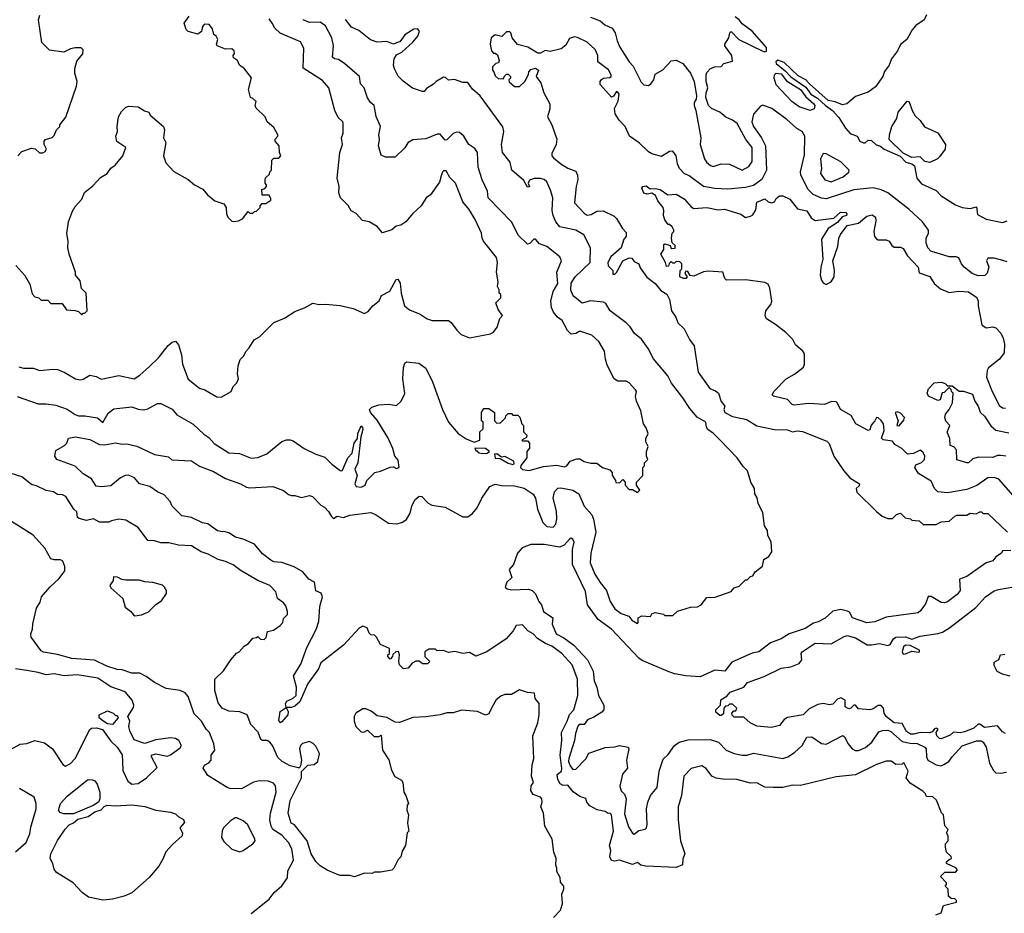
# Model space of a CAD drawing. Extents: x 1793424 to 1900092, y 321114 to 470632.
# Tile 39 of 256: x 1822201 to 1828297, y 384626 to 390157. Entities that reach past the tile are written whole.
import ezdxf

# ---------------------------------------------------------------- set-up
doc = ezdxf.new("R2010")
doc.units = 0

msp = doc.modelspace()

# ---------------------------------------------------------------- linework, layer by layer
at = {"layer": '0CON05XD'}
for points in [[(1822190, 389315), (1822215, 389340), (1822275, 389362.5), (1822297, 389357), (1822323.6, 389333.6), (1822345, 389333.3), (1822359.3, 389340.7), (1822367.5, 389355), (1822353.3, 389385), (1822352.5, 389405), (1822360, 389415), (1822401.7, 389428.3), (1822415, 389440), (1822430, 389475), (1822450, 389495), (1822450, 389505), (1822487, 389553), (1822552.5, 389745), (1822556.7, 389775), (1822542.5, 389825), (1822542.5, 389855), (1822555, 389900), (1822592.5, 389945), (1822595, 389970), (1822581.7, 389981.7), (1822545, 389982.5), (1822515, 389976.7), (1822475, 389956.7), (1822385, 389967.5), (1822337.5, 390015), (1822316.7, 390155), (1822326.7, 390185)], [(1827816.2, 390186.2), (1827801.2, 390155), (1827748.8, 390121.2), (1827725.9, 390094.1), (1827694, 390035), (1827655, 390003.8), (1827636, 389965), (1827598.8, 389915), (1827584.3, 389875.7), (1827554.5, 389835.5), (1827544, 389805), (1827499.7, 389740.3), (1827455, 389708.8), (1827375, 389681.2), (1827322.5, 389635), (1827295, 389630), (1827248.9, 389648.9), (1827207.2, 389657.2), (1827089.9, 389759.9), (1827068.9, 389785), (1827020.2, 389810.2), (1826935, 389891.9), (1826895, 389907.1), (1826883.2, 389895), (1826883.9, 389885), (1826940.6, 389840.6), (1826975, 389803), (1827068.8, 389738.8), (1827098.9, 389695), (1827140.5, 389670.5), (1827189.6, 389625), (1827234.1, 389594.1), (1827271.8, 389551.8), (1827313.1, 389485), (1827342.3, 389452.3), (1827385, 389436), (1827403.3, 389405), (1827425, 389393.8), (1827436.2, 389393.8), (1827455, 389412), (1827475, 389410), (1827502.8, 389382.8), (1827526.2, 389375), (1827552.5, 389355), (1827652.9, 389312.9), (1827687.5, 389275), (1827724.4, 389265.6), (1827741.5, 389251.5), (1827755.8, 389175), (1827785, 389140.9), (1827875, 389098.6), (1827906.5, 389066.5), (1827995, 389010.7), (1828035.4, 388994.6), (1828085, 388987.8), (1828125, 388997.5), (1828131.2, 388951.2), (1828185, 388921.8), (1828285, 388902.2), (1828315, 388911.2)], [(1822177.5, 388635), (1822233.6, 388573.6), (1822265, 388520), (1822279.3, 388459.3), (1822295, 388442.5), (1822320, 388435), (1822335, 388420), (1822375, 388420), (1822395, 388400), (1822465, 388400), (1822491.7, 388361.7), (1822545, 388357.5), (1822565, 388350), (1822585, 388330), (1822595, 388340), (1822605, 388340), (1822620, 388355), (1822612.5, 388465), (1822583, 388493), (1822575, 388540), (1822547.5, 388575), (1822547.5, 388595), (1822506.7, 388705), (1822500, 388745), (1822501.2, 388785), (1822493.6, 388833.6), (1822503.9, 388906.1), (1822528.3, 388971.7), (1822545, 389000), (1822586.7, 389045), (1822603, 389087), (1822655, 389127.5), (1822700.7, 389179.3), (1822742, 389205), (1822765, 389238.8), (1822792.7, 389257.3), (1822840, 389315), (1822857.5, 389365), (1822803.6, 389403.6), (1822796.7, 389435), (1822806.7, 389465), (1822803.8, 389495), (1822812.5, 389555), (1822830.7, 389589.3), (1822857, 389613), (1822875, 389622.5), (1822935, 389617.5), (1822973, 389593), (1823000, 389585), (1823010, 389565), (1823092.5, 389495), (1823097.5, 389475), (1823092.5, 389425), (1823107, 389397), (1823092.5, 389315), (1823105, 389270), (1823156.4, 389216.4), (1823245, 389167.5), (1823283.9, 389133.9), (1823335, 389107.5), (1823363.6, 389073.6), (1823410, 389035), (1823465, 389017.5), (1823480, 388995), (1823482.5, 388955), (1823490, 388935), (1823515, 388910), (1823525, 388907.5), (1823555, 388912.5), (1823580, 388925), (1823615, 388970), (1823625, 388960), (1823645, 388960), (1823655, 388970), (1823668.3, 388971.7), (1823690, 388995), (1823690, 389005), (1823701.7, 389018.3), (1823725, 389020), (1823755, 389040), (1823757, 389047), (1823745, 389070), (1823701.7, 389071.7), (1823700, 389105), (1823718.3, 389111.7), (1823730, 389125), (1823730, 389135), (1823720, 389145), (1823720, 389165), (1823723, 389177), (1823748.3, 389201.7), (1823750, 389215), (1823760, 389225), (1823763, 389287), (1823775, 389300), (1823805, 389300), (1823817.5, 389315), (1823810, 389335), (1823807, 389377), (1823782.5, 389405), (1823783, 389417), (1823800, 389435), (1823800, 389445), (1823775, 389490), (1823733.6, 389523.6), (1823720, 389555), (1823665, 389610), (1823660, 389625), (1823665, 389650), (1823645, 389670), (1823630, 389675), (1823617.5, 389725), (1823636.4, 389796.4), (1823593, 389853), (1823562.5, 389875), (1823550, 389905), (1823525, 389920), (1823522.5, 389935), (1823531.7, 389948.3), (1823530, 389965), (1823515, 389976.7), (1823475, 389973.3), (1823424.1, 389994.1), (1823420, 390005), (1823427.5, 390035), (1823416.7, 390055), (1823402.5, 390065), (1823395, 390100), (1823375, 390127.5), (1823345, 390130), (1823332.5, 390115), (1823327, 390083), (1823305, 390067.5), (1823245, 390083.3), (1823232.5, 390095)], [(1822195, 388008), (1822225, 388000), (1822285, 388000), (1822325, 387986.2), (1822405.9, 387994.1), (1822435, 387990.8), (1822475.7, 387975.7), (1822546.7, 387935), (1822575, 387928.1), (1822595, 387932.9), (1822635, 387956), (1822675, 387948.6), (1822705, 387932.9), (1822814.2, 387954.2), (1822910, 387935), (1822944.1, 387955.9), (1823005, 388011.2), (1823061.2, 388065), (1823120.3, 388139.7), (1823145, 388161.2), (1823165, 388166.2), (1823183.8, 388145), (1823202.7, 388082.7), (1823210, 388025), (1823245, 387932.5), (1823315, 387876.7), (1823347.5, 387865), (1823422.3, 387822.3), (1823449.3, 387820.7), (1823510, 387855), (1823523, 387887), (1823545, 387910), (1823556.7, 387935), (1823550, 387965), (1823553.3, 388015), (1823566.4, 388053.6), (1823587.5, 388075), (1823602.5, 388105), (1823622.5, 388125), (1823652.5, 388175), (1823686.4, 388193.6), (1823775, 388282.5), (1823840.7, 388309.3), (1823905, 388350), (1823965, 388373.3), (1824017, 388403), (1824055, 388393.8), (1824095, 388396.2), (1824185, 388388.8), (1824265, 388370), (1824335, 388337.5), (1824359.5, 388350.5), (1824387.5, 388385), (1824427.5, 388417.5), (1824440.7, 388449.3), (1824493, 388477), (1824531.7, 388548.3), (1824541.7, 388551.7), (1824556.1, 388526.1), (1824563.8, 388465), (1824583.3, 388385), (1824615, 388361.4), (1824680, 388335), (1824724.4, 388304.4), (1824755, 388294.4), (1824855.6, 388295.6), (1824873.2, 388283.2), (1824906.7, 388235), (1824935, 388207.5), (1824985, 388187.5), (1825115, 388212.5), (1825135, 388222.5), (1825157, 388253), (1825173, 388307), (1825190, 388325), (1825163, 388363), (1825150, 388405), (1825180, 388435), (1825180, 388455), (1825170, 388465), (1825170, 388485), (1825160, 388505), (1825162.5, 388535), (1825152.5, 388595), (1825160, 388655), (1825152.5, 388685), (1825072.5, 388785), (1825063.6, 388803.6), (1825060, 388835), (1825020.7, 388920.7), (1824983, 388983), (1824945, 389030), (1824900, 389145), (1824865, 389180), (1824841.7, 389221.7), (1824825, 389221.2), (1824818.8, 389215), (1824810.6, 389189.4), (1824799.8, 389150.2), (1824745, 389073.3), (1824717.5, 389055), (1824685.9, 389004.1), (1824634.1, 388955.9), (1824592.5, 388905), (1824560, 388885), (1824531.7, 388878.3), (1824505, 388856.2), (1824448.3, 388838.3), (1824415, 388877.5), (1824365, 388906.7), (1824323.9, 388913.9), (1824285, 388957.5), (1824254.1, 388974.1), (1824235, 389007.5), (1824187.5, 389055), (1824176.7, 389085), (1824180, 389125), (1824167.5, 389175), (1824183.3, 389335), (1824200, 389385), (1824193.3, 389425), (1824203.3, 389455), (1824203.8, 389515), (1824201.2, 389525), (1824172, 389552), (1824151.4, 389595), (1824116, 389735), (1824075, 389780), (1823956, 389856), (1823960.7, 389980.7), (1823939.7, 390019.7), (1823813.8, 390073.8), (1823781.4, 390105), (1823764.3, 390135), (1823745, 390162)], [(1823232.5, 390095), (1823220, 390135), (1823250.7, 390179.3)], [(1824304.2, 389804.2), (1824215, 389884), (1824175, 389910), (1824150, 389915), (1824137.5, 389925), (1824144.1, 389994.1), (1824134, 390045), (1824095, 390118), (1824060.7, 390140.7), (1823995, 390138.9), (1823956.7, 390156.7)], [(1826306.6, 387816.6), (1826236.8, 387906.8), (1826213, 387953), (1826125, 388057.5), (1826091.2, 388121.2), (1826050.3, 388180.3), (1826006.7, 388215), (1825980, 388255), (1825955, 388280), (1825856.2, 388355), (1825830.8, 388400.8), (1825815, 388407.5), (1825735, 388416.5), (1825682.5, 388402.5), (1825626.8, 388446.8), (1825613, 388483), (1825616.1, 388526.1), (1825640, 388565), (1825732, 388655), (1825734.3, 388745), (1825693.3, 388825), (1825643.9, 388853.9), (1825545, 388874.4), (1825520, 388905), (1825502.9, 388945), (1825498, 388975), (1825502.5, 389055), (1825488, 389102), (1825465, 389152.5), (1825448.3, 389168.3), (1825425, 389173.8), (1825386.4, 389173.6), (1825357, 389163), (1825350, 389145), (1825357, 389123), (1825345, 389120), (1825321.7, 389161.7), (1825247.5, 389225), (1825237.5, 389275), (1825190, 389335), (1825184.2, 389385), (1825198.8, 389465), (1825192.7, 389492.7), (1825052.5, 389685), (1825005, 389726.7), (1824975, 389767.5), (1824945, 389767.5), (1824893, 389787), (1824855, 389782.5), (1824838.3, 389798.3), (1824825, 389800), (1824780, 389775), (1824763, 389757), (1824719.2, 389730.8), (1824705, 389713.3), (1824695, 389713.3), (1824632.3, 389732.3), (1824575, 389776), (1824545, 389806.7), (1824522.2, 389852.2), (1824515.5, 389875.5), (1824520.5, 389915), (1824535, 389938.8), (1824566.7, 389955), (1824635, 390017.5), (1824666.7, 390055), (1824676.7, 390085), (1824665, 390100), (1824641.7, 390098.3), (1824585, 390063.3), (1824555, 390020), (1824545, 390016.7), (1824515, 390006.2), (1824475, 390021.8), (1824415, 390017.6), (1824372.4, 390032.4), (1824300.8, 390090.8), (1824255, 390110.5), (1824217.4, 390157.4)], [(1825735, 390172), (1825795, 390148.8), (1825824.3, 390124.3), (1825868.8, 390105), (1825888.6, 390075), (1825900, 390025), (1825917.6, 389987.6), (1825973.8, 389895), (1825998.8, 389868.8), (1826049.3, 389769.3), (1826065, 389753.3), (1826095, 389750), (1826109.3, 389760.7), (1826127.5, 389785), (1826135, 389820), (1826183, 389847), (1826235, 389902.5), (1826265, 389906.7), (1826306.1, 389886.1), (1826353.3, 389825), (1826376.7, 389775), (1826391.2, 389685), (1826388.8, 389665), (1826376.4, 389643.6), (1826376.2, 389625), (1826386.7, 389595), (1826418.8, 389425), (1826413.8, 389385), (1826441.2, 389295), (1826453.3, 389275), (1826477.5, 389255), (1826495, 389248.8), (1826545, 389263.8), (1826595, 389262.5), (1826675, 389226), (1826715, 389248.8), (1826735, 389280), (1826735.8, 389365), (1826696.5, 389415), (1826642.2, 389515), (1826615, 389534.7), (1826573.2, 389553.2), (1826535, 389584), (1826485, 389606.2), (1826466.2, 389625), (1826449.2, 389675), (1826450.8, 389705), (1826462, 389735), (1826451.4, 389775), (1826450.6, 389815), (1826455, 389830), (1826477.5, 389855), (1826505, 389864.2), (1826545, 389867.5), (1826560, 389885), (1826615, 389900), (1826610, 389935), (1826566, 389995), (1826566.2, 390005), (1826590.8, 390045), (1826596.7, 390075), (1826605, 390083.3), (1826653.6, 390033.6), (1826802.1, 389962.1), (1826815, 389956.9), (1826825, 389962.5), (1826825.2, 389985), (1826736.5, 390085), (1826675, 390131.5), (1826656, 390156), (1826630.4, 390175)], [(1826115.7, 389325.7), (1826095, 389338), (1826035.6, 389395.6), (1825976.7, 389435), (1825948.8, 389495), (1825912, 389535), (1825887.5, 389575), (1825883.6, 389606.4), (1825907.3, 389652.7), (1825912.5, 389695), (1825905, 389708.8), (1825895, 389713.3), (1825876.8, 389683.2), (1825865, 389678), (1825795.4, 389755), (1825795.4, 389774.6), (1825803.3, 389786.7), (1825815, 389794.4), (1825855, 389798.8), (1825863.3, 389805), (1825863.6, 389816.4), (1825846.3, 389846.3), (1825781.2, 389895), (1825781.1, 389935), (1825763.1, 389973.1), (1825715, 390018), (1825655, 390046.7), (1825635, 390050), (1825605, 390040), (1825581.7, 389998.3), (1825552.7, 389977.3), (1825485, 389960.8), (1825454.1, 389965.9), (1825425, 389950), (1825409.3, 389949.3), (1825346.3, 389986.3), (1825283.9, 390003.9), (1825250, 390045), (1825242.5, 390075), (1825235, 390082.5), (1825215, 390082.5), (1825187, 390053), (1825145, 390062.5), (1825120, 390045), (1825113.8, 390005), (1825122.5, 389965), (1825135, 389950), (1825145, 389950), (1825158.3, 389938.3), (1825170, 389905), (1825165, 389890), (1825150, 389885), (1825127.5, 389865), (1825127.5, 389845), (1825137.5, 389835), (1825145, 389810), (1825163, 389793), (1825195, 389790), (1825205, 389810), (1825215, 389820), (1825225, 389820), (1825240, 389805), (1825240, 389795), (1825230, 389785), (1825231.7, 389771.7), (1825265, 389742.5), (1825295, 389742.5), (1825327.5, 389775), (1825351.7, 389818.3), (1825352.5, 389835), (1825365, 389847.5), (1825395, 389856.7), (1825412.5, 389845), (1825398, 389805), (1825426.7, 389765), (1825445.6, 389705), (1825483.3, 389635), (1825483.3, 389605), (1825468.8, 389555), (1825495, 389506.7), (1825527.2, 389417.2), (1825522, 389385), (1825495, 389328), (1825496.5, 389315), (1825505, 389301.4), (1825551.1, 389265), (1825595, 389237.7), (1825645, 389218.8), (1825654.4, 389194.4), (1825656.6, 389166.6), (1825645.6, 389125), (1825635, 389023.3), (1825695, 388959.4), (1825715, 388947.1), (1825738.7, 388951.3), (1825775, 388972.5), (1825813.9, 388973.9), (1825880.7, 388940.7), (1825896.1, 388926.1), (1825933.3, 388865), (1825955, 388840), (1825956.2, 388815), (1825942.3, 388797.7), (1825924, 388745), (1825860.6, 388689.4), (1825841.9, 388655), (1825844.2, 388634.2), (1825873.3, 388605), (1825872.5, 388582.5), (1825885, 388582.5), (1825895, 388592.5), (1825936.1, 388663.9), (1825975, 388683.3), (1825991.7, 388681.7), (1826005, 388660), (1826033.3, 388645), (1826041.8, 388621.8), (1826083.9, 388563.9), (1826135, 388523.1), (1826169.7, 388479.7), (1826207.7, 388457.7), (1826223.3, 388425), (1826236.7, 388355), (1826262.5, 388315), (1826275, 388280), (1826315, 388242.5), (1826347.7, 388177.7), (1826377.3, 388137.3), (1826400.9, 387975), (1826473.2, 387873.2), (1826509.5, 387859.5), (1826526.5, 387845), (1826543.5, 387793.5), (1826566.2, 387765), (1826560, 387745), (1826567.5, 387725), (1826615, 387700), (1826685, 387686.2), (1826705, 387681.2), (1826765, 387643.1), (1826875, 387620.8), (1826955, 387618.1), (1826985, 387605.6), (1827015, 387613.1), (1827047.9, 387607.9), (1827198.3, 387548.3), (1827213.6, 387533.6), (1827242.5, 387455), (1827302.5, 387365), (1827340.7, 387320.7), (1827400, 387285), (1827398.3, 387271.7), (1827380, 387255), (1827383.6, 387233.6), (1827505, 387112.5), (1827540, 387085), (1827575, 387070), (1827605, 387070), (1827630, 387095), (1827655, 387102.5), (1827683, 387073), (1827717, 387067), (1827725, 387060), (1827770, 387055), (1827795, 387032.5), (1827875, 387032.5), (1827905, 387050), (1827955, 387052.5), (1827990, 387085), (1828005, 387090), (1828065, 387090), (1828085, 387102.5), (1828121.7, 387098.3), (1828145, 387110), (1828155, 387110), (1828165, 387100), (1828195, 387100), (1828317.5, 386985)], [(1827095, 389594), (1827026.8, 389616.8), (1826980.8, 389650.8), (1826883.6, 389753.7), (1826872, 389795), (1826874, 389816), (1826883.8, 389826.2), (1826915, 389821.2), (1826949.1, 389779.1), (1827034.5, 389725), (1827069.1, 389679.1), (1827118.1, 389635), (1827124, 389625), (1827118.8, 389605), (1827095, 389594)], [(1822185.5, 387825.5), (1822315, 387779.2), (1822365, 387780), (1822425, 387770.8), (1822495.6, 387745.6), (1822543.9, 387713.9), (1822565, 387705.7), (1822605, 387706), (1822683, 387693), (1822715, 387663.3), (1822748.3, 387721.7), (1822785, 387749.2), (1822895, 387760.8), (1822935, 387746), (1822967.7, 387742.3), (1822995, 387748.8), (1823055, 387782), (1823075, 387781.2), (1823145, 387746), (1823175, 387712), (1823275, 387653.8), (1823340.9, 387590.9), (1823371.2, 387571.2), (1823405, 387534), (1823495, 387475.8), (1823561.2, 387471.2), (1823635, 387444), (1823675, 387448), (1823730.5, 387469.5), (1823825, 387546), (1823853.2, 387556.8), (1823875, 387557.1), (1823895, 387550.8), (1823963.2, 387503.2), (1824035, 387468), (1824089.7, 387449.7), (1824134, 387405), (1824185, 387366.2), (1824195, 387364), (1824200.3, 387369.7), (1824232.8, 387445), (1824259.5, 387475), (1824272.2, 387535), (1824292.1, 387565), (1824294.1, 387595.9), (1824315, 387642.5), (1824323.6, 387633.6), (1824325, 387620), (1824312.9, 387575), (1824294.7, 387415), (1824276.2, 387375), (1824290, 387335), (1824276.9, 387285), (1824285, 387268), (1824315.8, 387264.2), (1824340, 387275), (1824350, 387305), (1824400, 387355), (1824435, 387362.5), (1824495, 387387.5), (1824515, 387390), (1824535, 387380), (1824550, 387385), (1824545, 387430), (1824523.3, 387455), (1824512.3, 387502.3), (1824481.2, 387571.2), (1824415, 387677.5), (1824372.5, 387725), (1824367.5, 387745), (1824382.3, 387757.7), (1824425, 387772.5), (1824485, 387776.7), (1824535, 387770), (1824562.5, 387795), (1824586, 387844), (1824573.3, 387935), (1824577.5, 388005), (1824585, 388030), (1824595, 388040), (1824671.7, 388031.7), (1824715, 388000), (1824756.7, 387915), (1824818.8, 387745), (1824855.9, 387665.9), (1824915, 387596.7), (1824965, 387563.3), (1825015, 387542.5), (1825050, 387555), (1825050, 387605), (1825070, 387625), (1825070, 387665), (1825060, 387675), (1825060, 387725), (1825075, 387750), (1825105, 387750), (1825140, 387725), (1825140, 387675), (1825155, 387660), (1825178.3, 387661.7), (1825208.3, 387691.7), (1825210, 387705), (1825225, 387720), (1825245, 387720), (1825255, 387710), (1825285, 387710), (1825297, 387697), (1825310, 387655), (1825320, 387645), (1825320, 387605), (1825340, 387585), (1825338.3, 387571.7), (1825310, 387555), (1825315, 387550), (1825345, 387550), (1825357.5, 387535), (1825357.5, 387505), (1825340, 387485), (1825340, 387445), (1825303, 387397), (1825302.5, 387385), (1825315, 387372), (1825355, 387366.2), (1825445, 387390.8), (1825525, 387400), (1825575, 387390), (1825587.5, 387395), (1825610, 387425), (1825650.7, 387439.3), (1825669.3, 387439.3), (1825695, 387422.5), (1825737, 387413), (1825775, 387412.5), (1825810, 387385), (1825855, 387370), (1825870, 387355), (1825868.3, 387338.3), (1825890, 387305), (1825891.7, 387291.7), (1825915, 387290), (1825935, 387310), (1825950, 387295), (1825950, 387275), (1825975, 387250), (1825995, 387250), (1826025, 387230), (1826040, 387245), (1826020, 387275), (1826020, 387295), (1826060, 387335), (1826060, 387385), (1826070, 387395), (1826070, 387415), (1826090, 387435), (1826082.5, 387455), (1826082.5, 387485), (1826092.5, 387515), (1826077.5, 387545), (1826077.5, 387565), (1826092.5, 387595), (1826080.7, 387630.7), (1826063.3, 387655), (1826045.8, 387735.8), (1826018.8, 387795), (1826013.8, 387825), (1826018.8, 387855), (1826013.8, 387865), (1825975, 387908.8), (1825955, 387918.8), (1825905, 387919.2), (1825880.8, 387935), (1825837.9, 388017.9), (1825827.1, 388055), (1825822.5, 388105), (1825786.7, 388165), (1825743.6, 388203.6), (1825675, 388226.7), (1825665, 388227.5), (1825645, 388213.8), (1825615, 388210), (1825593.4, 388233.4), (1825560, 388295), (1825530, 388315), (1825505, 388346.7), (1825494.4, 388375), (1825489.5, 388415), (1825504.4, 388475), (1825531.8, 388525), (1825526.7, 388595), (1825556, 388665), (1825545, 388690), (1825465, 388753.3), (1825419.3, 388769.3), (1825395, 388797.5), (1825385, 388797.5), (1825359.3, 388770.7), (1825345, 388767.5), (1825290.3, 388820.3), (1825245.8, 388905), (1825101.1, 389055), (1825096.7, 389095), (1825063.5, 389165), (1825039.4, 389245), (1825035.8, 389335.8), (1825019.5, 389359.5), (1824982.5, 389385), (1824950, 389435), (1824925, 389458.8), (1824905, 389460), (1824885, 389452.9), (1824845, 389414), (1824835, 389411.2), (1824805, 389448), (1824785, 389448), (1824715, 389418.6), (1824635, 389412.5), (1824603.8, 389395), (1824585, 389363.8), (1824525, 389306.2), (1824465, 389306.2), (1824438.3, 389318.3), (1824422, 389375), (1824429.4, 389415), (1824424.4, 389445), (1824434, 389495), (1824408.3, 389558.3), (1824396, 389625), (1824373.3, 389645), (1824353.9, 389673.9), (1824334.2, 389734.2), (1824310.3, 389760.3), (1824304.2, 389804.2)], [(1827835, 389272.5), (1827805, 389279.2), (1827775, 389308), (1827725, 389304.4), (1827670.5, 389330.5), (1827584.2, 389415), (1827586, 389445), (1827601.2, 389495), (1827631.2, 389545), (1827640, 389585), (1827695, 389653.3), (1827708.3, 389648.3), (1827726.7, 389595), (1827745, 389562.5), (1827775, 389533.3), (1827803, 389493), (1827885.8, 389455.8), (1827933.3, 389385), (1827930, 389355), (1827895, 389307.5), (1827882.5, 389295), (1827835, 389272.5)], [(1828315, 388657.5), (1828287.3, 388667.3), (1828235, 388680), (1828195, 388680), (1828187.5, 388665), (1828201.2, 388625), (1828191.2, 388588.8), (1828175.8, 388574.2), (1828135, 388571.4), (1828098.8, 388585), (1828048.8, 388625), (1828031.2, 388645), (1828015, 388682.5), (1827998.8, 388688.8), (1827955, 388690), (1827841.2, 388725), (1827822.5, 388745), (1827812.5, 388775), (1827813.8, 388805), (1827826.7, 388835), (1827826.7, 388855), (1827790, 388905), (1827705.8, 388985), (1827575.7, 389085.7), (1827535, 389104.2), (1827485, 389115.5), (1827365, 389103.3), (1827195, 389048.5), (1827165, 389052.5), (1827113.9, 389073.9), (1827082.9, 389105), (1827036.9, 389195), (1827035.8, 389215.8), (1827060.3, 389320.3), (1827061.2, 389435), (1827045.7, 389465), (1827012.9, 389482.9), (1826949.7, 389539.7), (1826857.1, 389607.1), (1826802.9, 389627.1), (1826788.3, 389621.7), (1826745, 389571.2), (1826734.6, 389524.6), (1826743.6, 389495), (1826794.6, 389425), (1826818.2, 389375), (1826824.6, 389225.4), (1826795, 389167.1), (1826745, 389131.5), (1826695, 389119.1), (1826585, 389108.6), (1826505, 389111.9), (1826434.4, 389124.4), (1826345, 389190), (1826314.4, 389204.4), (1826286.2, 389235), (1826274.3, 389264.3), (1826265.8, 389315), (1826245, 389343.3), (1826225, 389340.8), (1826175, 389310), (1826115.7, 389325.7)], [(1827225, 389154.2), (1827298.8, 389185), (1827335, 389213.8), (1827335.8, 389225), (1827285, 389277.3), (1827195, 389325.5), (1827175, 389328), (1827159.4, 389295), (1827164.2, 389235), (1827158.8, 389205), (1827186.7, 389165), (1827225, 389154.2)], [(1826696.6, 388546.6), (1826577.5, 388545), (1826565.7, 388555), (1826554.2, 388594.2), (1826465, 388601.2), (1826433.6, 388596.4), (1826375, 388570), (1826353, 388573), (1826338.3, 388598.3), (1826325, 388600), (1826320, 388585), (1826332.5, 388565), (1826325.6, 388554.4), (1826310, 388555), (1826287.5, 388565), (1826290, 388605), (1826300, 388615), (1826300, 388645), (1826288.3, 388658.3), (1826265, 388660), (1826255, 388650), (1826245, 388650), (1826235, 388660), (1826221.7, 388648.3), (1826218.3, 388631.7), (1826205, 388630), (1826200, 388655), (1826170, 388705), (1826190, 388735), (1826190, 388765), (1826195, 388770), (1826228.3, 388758.3), (1826235, 388740), (1826258.3, 388741.7), (1826258.3, 388758.3), (1826240, 388775), (1826237.5, 388805), (1826240, 388835), (1826250, 388845), (1826250, 388855), (1826240, 388875), (1826225, 388890), (1826215, 388890), (1826195, 388917.5), (1826186.7, 388945), (1826190, 388975), (1826184, 388995), (1826152.5, 389035), (1826138.3, 389068.3), (1826115, 389082.5), (1826085, 389077.5), (1826065, 389083.3), (1826052.5, 389115), (1826060, 389125), (1826079.3, 389129.3), (1826105, 389110), (1826135, 389112.5), (1826165.9, 389105.9), (1826213, 389073), (1826265, 389077.5), (1826315, 389048.8), (1826358.3, 388998.3), (1826375, 388987.5), (1826455, 388993.8), (1826525, 388980), (1826565, 388983.3), (1826665, 388952.5), (1826695, 388932.5), (1826725, 388940), (1826740.7, 388949.3), (1826759.4, 388980.6), (1826765, 389026.7), (1826815, 389047.5), (1826835, 389030), (1826855, 389022.5), (1826875, 389030), (1826885, 389050), (1826905, 389067.5), (1826925, 389067.5), (1826970, 389045), (1827016.7, 388986.7), (1827075, 388974.2), (1827101.4, 388931.4), (1827125, 388914.2), (1827241.2, 388928.8), (1827282.5, 388965), (1827315, 388962.5), (1827322.5, 388955), (1827320, 388945), (1827294, 388936), (1827265, 388902.5), (1827206.7, 388865), (1827165, 388797.5), (1827173.8, 388675), (1827160.6, 388625), (1827157.8, 388575), (1827164.5, 388545), (1827175, 388528), (1827195, 388518.6), (1827225, 388534.3), (1827244, 388566), (1827246.4, 388606.4), (1827235.8, 388665), (1827266.3, 388753.7), (1827273.1, 388805), (1827283, 388827), (1827325, 388883.3), (1827395, 388898), (1827445, 388941.2), (1827478.3, 388948.3), (1827500, 388935), (1827501.7, 388911.7), (1827489.2, 388845), (1827493.8, 388815), (1827505, 388800), (1827515, 388793.3), (1827565, 388794), (1827583.3, 388785), (1827600, 388760), (1827615, 388749.4), (1827655, 388748.2), (1827671.2, 388741.2), (1827698, 388695), (1827763.8, 388625), (1827770.7, 388590.7), (1827835, 388567.5), (1827863.3, 388525), (1827901.7, 388491.7), (1827955, 388469.2), (1828016.1, 388476.1), (1828075, 388473.3), (1828126.8, 388436.8), (1828135.7, 388415.7), (1828135.8, 388385), (1828157.7, 388267.7), (1828185, 388250), (1828225, 388256.2), (1828245, 388248.8), (1828275, 388216.2), (1828289.4, 388185), (1828298.7, 388148.7), (1828296.7, 388095), (1828266.9, 388055), (1828198.6, 388001.4), (1828190, 387985), (1828185.6, 387945), (1828216.9, 387865), (1828265, 387770), (1828285, 387754.3), (1828305, 387752.5)], [(1828365.9, 387195.9), (1828262.2, 387312.2), (1828235, 387323.6), (1828195, 387320.6), (1828127.1, 387272.9), (1828065, 387248.5), (1827945, 387229.5), (1827885.4, 387235.4), (1827864.2, 387255), (1827845, 387301.4), (1827765, 387348.8), (1827742, 387385), (1827749.2, 387400.8), (1827785, 387416.4), (1827803.1, 387435), (1827805.3, 387455), (1827795, 387478.2), (1827775, 387493.1), (1827735, 387471.2), (1827697.3, 387467.3), (1827662.3, 387502.3), (1827618.3, 387528.3), (1827605, 387547.5), (1827546.4, 387556.4), (1827537.5, 387567.5), (1827552.1, 387615), (1827548.9, 387655), (1827535, 387676.9), (1827515, 387692.9), (1827505, 387693.8), (1827495.7, 387675), (1827472.9, 387647.1), (1827465, 387617.5), (1827455, 387614), (1827376.7, 387655), (1827348, 387708), (1827283.7, 387743.7), (1827265, 387783.3), (1827255, 387792.2), (1827227.2, 387792.8), (1827184.3, 387774.3), (1827085, 387780.8), (1826995, 387770.5), (1826982.9, 387775), (1826955, 387805.7), (1826867, 387827), (1826860, 387835), (1826871.7, 387858.3), (1826946.2, 387935), (1826997, 387963), (1827053.6, 388006.4), (1827060, 388025), (1827059.1, 388089.1), (1827050, 388105), (1827004.5, 388144.5), (1826987.5, 388177.5), (1826945, 388220), (1826880.7, 388270.7), (1826823.8, 388305), (1826815.9, 388325.9), (1826821.4, 388355), (1826852, 388395), (1826857.5, 388415), (1826845.4, 388495), (1826835, 388520.6), (1826815, 388531.2), (1826696.6, 388546.6)], [(1828305.4, 387455.4), (1828275, 387460.4), (1828255, 387460.4), (1828225, 387447.9), (1828135, 387449.1), (1828101.7, 387438.3), (1828075.3, 387414.7), (1828065, 387413.3), (1828002.5, 387432.5), (1828001.2, 387495), (1827985, 387513.3), (1827961.7, 387521.7), (1827960, 387565), (1827943.6, 387603.6), (1827960, 387645), (1827935, 387672.5), (1827928.8, 387695), (1827933.3, 387715), (1827956.1, 387743.9), (1827976.7, 387785), (1827980, 387845), (1827970, 387855), (1827968.3, 387868.3), (1827955, 387880), (1827925, 387850), (1827911.7, 387848.3), (1827900, 387805), (1827885, 387800), (1827827, 387827), (1827820, 387845), (1827827, 387873), (1827861.7, 387908.3), (1827905, 387913.3), (1827930, 387905), (1827945, 387890), (1827975, 387890), (1828018.3, 387858.3), (1828043.3, 387856.7), (1828099.4, 387839.4), (1828114.2, 387795), (1828135.5, 387765), (1828147, 387727), (1828175, 387702), (1828213.6, 387643.6), (1828245, 387616), (1828325, 387599.6)], [(1827873.6, 384616.4), (1827905, 384630), (1827920, 384675), (1828000, 384695), (1828000, 384705), (1827990, 384715), (1827968.3, 384718.3), (1827951.7, 384731.7), (1827950, 384775), (1827930, 384795), (1827940, 384805), (1827940, 384815), (1827902.5, 384855), (1827928.3, 384881.7), (1827995, 384880), (1828007.5, 384895), (1827997, 384907), (1827940, 384935), (1827940, 384945), (1827955, 384960), (1827970, 384965), (1827968.3, 384978.3), (1827940, 385005), (1827932.5, 385035), (1827933, 385057), (1827950, 385075), (1827950, 385105), (1827940, 385125), (1827950, 385145), (1827928.3, 385168.3), (1827920, 385235), (1827908.3, 385248.3), (1827876.7, 385326.7), (1827855, 385347.5), (1827815, 385350), (1827810, 385365), (1827793, 385383), (1827715, 385432.5), (1827690, 385465), (1827702.5, 385505), (1827675, 385560), (1827665, 385550), (1827625, 385547.5), (1827597, 385567), (1827565, 385568.8), (1827505, 385548), (1827375, 385483.5), (1827255, 385471.4), (1827035, 385416.9), (1826985, 385419.5), (1826925, 385404.4), (1826865.6, 385405.6), (1826815, 385407.5), (1826765, 385433.8), (1826725, 385431.2), (1826640, 385455), (1826555, 385455.5), (1826512, 385462), (1826486.2, 385475), (1826451.7, 385521.7), (1826425, 385538.8), (1826357.7, 385522.3), (1826312, 385475), (1826298.1, 385355), (1826278, 385285), (1826278.8, 385205), (1826292, 385075), (1826320, 384995), (1826305.7, 384964.3), (1826304, 384926), (1826265, 384909.4), (1826077.8, 384917.8), (1826046.7, 384925), (1826025, 384940), (1825995, 384928.1), (1825915, 384954.2), (1825885, 384949.5), (1825865, 384953.3), (1825855.5, 384975), (1825861.4, 385015), (1825853.6, 385045), (1825876.5, 385135), (1825865.7, 385235.7), (1825855, 385246.7), (1825843.6, 385243.6), (1825825, 385256.2), (1825776.1, 385266.1), (1825731.2, 385291.2), (1825713.3, 385315), (1825706.4, 385336.4), (1825668.8, 385348.8), (1825627.7, 385377.7), (1825595, 385420), (1825565, 385418.1), (1825546.5, 385426.5), (1825531.8, 385455), (1825529.2, 385485), (1825554.5, 385505.5), (1825557.4, 385522.6), (1825547.5, 385605), (1825557.5, 385695), (1825554.6, 385745), (1825590.9, 385815), (1825605, 385856.2), (1825631.4, 385885), (1825656, 385975), (1825654.2, 386075), (1825622, 386165), (1825556.7, 386235), (1825495, 386279.2), (1825455.8, 386295.8), (1825407.7, 386327.7), (1825380, 386355), (1825346.7, 386375), (1825315, 386412.5), (1825275, 386407.5), (1825256.1, 386373.9), (1825213.3, 386325), (1825092.5, 386245), (1825025, 386217.5), (1824985, 386240), (1824945, 386233.3), (1824895, 386246.7), (1824855, 386240), (1824825, 386252.5), (1824785, 386250), (1824775, 386260), (1824735, 386260), (1824710, 386245), (1824710, 386215), (1824740, 386185), (1824725, 386170), (1824695, 386170), (1824675, 386187.5), (1824653.6, 386186.4), (1824630, 386175), (1824607, 386143), (1824578.3, 386138.3), (1824552.5, 386165), (1824547.5, 386185), (1824552.5, 386225), (1824546.4, 386246.4), (1824530, 386245), (1824511.7, 386228.3), (1824510, 386215), (1824495, 386200), (1824480, 386215), (1824480, 386225), (1824490, 386235), (1824490, 386265), (1824435, 386290), (1824410, 386335), (1824397, 386347), (1824375, 386350), (1824365, 386360), (1824353, 386393), (1824325, 386402.5), (1824305, 386392.5), (1824205, 386286.7), (1824065, 386176.2), (1824051.1, 386138.9), (1823983.3, 386045), (1823936.2, 385935), (1823905, 385908), (1823885, 385900), (1823850, 385900), (1823862.9, 385875), (1823861.1, 385855), (1823825, 385811.2), (1823814.4, 385804.4), (1823805, 385820), (1823814.6, 385875), (1823850, 385900), (1823846.7, 385925), (1823855, 385940), (1823895, 385956.7), (1823913.3, 385975), (1823915.8, 386025), (1823895.7, 386095), (1823941.7, 386168.3), (1823979.3, 386270.7), (1824037.7, 386382.3), (1824053.5, 386435), (1824060, 386525), (1824075.7, 386585.7), (1824067.7, 386607.7), (1824035, 386621.2), (1824026.2, 386675), (1823991.2, 386695), (1823955, 386740), (1823901.2, 386771.2), (1823825, 386798), (1823775, 386802), (1823755, 386811.2), (1823705, 386850.8), (1823655, 386910), (1823585, 386942), (1823537.5, 386955), (1823495, 386980), (1823465, 386990), (1823455, 386986.7), (1823425, 386993.8), (1823365.7, 387035.7), (1823332.7, 387042.7), (1823265, 387076), (1823205, 387086.7), (1823145.6, 387145.6), (1823132.9, 387175), (1823095, 387216.4), (1823053.9, 387233.9), (1823007.6, 387267.6), (1822943.8, 387285), (1822911.1, 387321.1), (1822875, 387337.1), (1822855, 387336.5), (1822825, 387321.4), (1822765, 387270.8), (1822705, 387264.6), (1822675, 387270), (1822645, 387315.8), (1822595, 387347.1), (1822545, 387392.9), (1822432, 387435), (1822418.8, 387455), (1822425, 387490), (1822479.3, 387520.7), (1822492.5, 387535), (1822503.9, 387566.1), (1822545.8, 387575.8), (1822635, 387558), (1822695, 387528.1), (1822725.9, 387525.9), (1822795, 387538.1), (1822835, 387529.1), (1822865, 387532.2), (1822927.3, 387517.3), (1823035, 387466.7), (1823121.7, 387451.7), (1823143.6, 387433.6), (1823265.9, 387425.9), (1823314.3, 387394.3), (1823401.2, 387361.2), (1823475, 387316.2), (1823567.5, 387285), (1823605, 387263.8), (1823625, 387260), (1823767.7, 387267.7), (1823835, 387242.5), (1823865, 387217.5), (1823885, 387212.5), (1823905, 387212.5), (1823945, 387200), (1823995, 387212.5), (1824015, 387206.7), (1824065, 387152.5), (1824089.3, 387139.3), (1824113.9, 387113.9), (1824131.2, 387081.2), (1824145, 387070), (1824166.7, 387083.3), (1824205, 387076.2), (1824245, 387090), (1824375, 387106.9), (1824403.8, 387095), (1824485, 387041.4), (1824536.1, 387036.1), (1824566.7, 387045), (1824595.6, 387064.4), (1824617.7, 387102.3), (1824628.8, 387145), (1824647.5, 387185), (1824675, 387207.5), (1824690, 387205), (1824730, 387165), (1824753, 387153), (1824835, 387140), (1824945, 387079.2), (1824975, 387079.4), (1825005, 387100.6), (1825033.6, 387136.3), (1825062.5, 387195), (1825111.7, 387268.3), (1825145, 387281.2), (1825185, 387273.8), (1825265, 387271.4), (1825325, 387257.8), (1825380, 387220), (1825394.2, 387195), (1825406.6, 387126.6), (1825439.2, 387045), (1825465, 387019.4), (1825504.3, 387015.7), (1825520, 387035), (1825527.6, 387067.6), (1825524.3, 387114.3), (1825502.9, 387195), (1825512.5, 387235), (1825533.5, 387256.5), (1825550.9, 387259.1), (1825626.2, 387245), (1825662.5, 387222.5), (1825695.6, 387145.6), (1825742.5, 387092.5), (1825753.8, 387065), (1825767.3, 386985), (1825736.4, 386855), (1825733.9, 386795), (1825761.5, 386725), (1825795, 386674.2), (1825834, 386625), (1825856.2, 386555), (1825885, 386510), (1825925, 386481.2), (1825972.5, 386465), (1825990.7, 386440.7), (1826025, 386420), (1826030, 386425), (1826030, 386455), (1826053, 386467), (1826107, 386463), (1826115, 386480), (1826135, 386487.5), (1826187, 386477), (1826195, 386470), (1826245, 386470), (1826273, 386497), (1826355, 386520), (1826397, 386523), (1826420, 386535), (1826455, 386580), (1826507, 386583), (1826605, 386617.5), (1826625, 386640), (1826655, 386650), (1826695, 386690), (1826705, 386690), (1826725, 386710), (1826740, 386715), (1826755, 386740), (1826800, 386775), (1826807.5, 386815), (1826840, 386835), (1826857, 386863), (1826852.5, 386925), (1826832.5, 386965), (1826830, 386995), (1826812.5, 387025), (1826802.5, 387105), (1826772.5, 387165), (1826767, 387197), (1826753, 387223), (1826750, 387255), (1826727.5, 387295), (1826707.5, 387365), (1826680.7, 387390.7), (1826642.5, 387445), (1826537.5, 387555), (1826496.4, 387596.4), (1826460.7, 387620.7), (1826452.5, 387635), (1826450, 387665), (1826396.2, 387696.2), (1826349.7, 387749.7), (1826306.6, 387816.6)], [(1827645, 387643.8), (1827675, 387679.2), (1827678.5, 387695), (1827655, 387722.2), (1827635, 387730.6), (1827621.2, 387725), (1827640.8, 387675), (1827632.5, 387645), (1827645, 387643.8)], [(1825065, 387471.2), (1825095, 387473.3), (1825110, 387485), (1825085, 387502.5), (1825020, 387505), (1825022.5, 387495), (1825045, 387476.7), (1825065, 387471.2)], [(1825255, 387403.3), (1825261.7, 387408.3), (1825260, 387425), (1825205, 387452.5), (1825185, 387450), (1825155, 387470), (1825141.7, 387468.3), (1825145, 387442.5), (1825175, 387440), (1825225, 387411.2), (1825255, 387403.3)], [(1825505, 384600), (1825550, 384645), (1825562.5, 384685), (1825557.5, 384745), (1825570, 384775), (1825570, 384795), (1825548.3, 384818.3), (1825547, 384847), (1825526.7, 384885), (1825527.5, 384905), (1825520, 384925), (1825522.5, 384965), (1825507.5, 385005), (1825496.7, 385085), (1825453.3, 385165), (1825443.3, 385245), (1825427.5, 385285), (1825435.9, 385314.1), (1825433.8, 385335), (1825425, 385345.7), (1825380.8, 385360.8), (1825366.4, 385386.4), (1825367.5, 385415), (1825382.5, 385435), (1825368.8, 385475), (1825373.8, 385545), (1825383.8, 385585), (1825378.8, 385725), (1825408.8, 385805), (1825417.5, 385855), (1825417.5, 385925), (1825392.5, 385955), (1825388.3, 385988.3), (1825345, 385992.5), (1825295, 386008.8), (1825245, 385981.2), (1825205, 385981.2), (1825179.5, 385970.5), (1825151.7, 385948.3), (1825125, 385900), (1825105, 385860), (1825085, 385852.5), (1825035, 385876.2), (1824936.4, 385883.6), (1824885, 385866), (1824845, 385866), (1824805, 385854), (1824715, 385841.2), (1824635, 385838.8), (1824553, 385807), (1824525, 385810), (1824475, 385837.5), (1824415, 385847.5), (1824377, 385877), (1824345, 385892.5), (1824325, 385892.5), (1824282.5, 385865), (1824272.5, 385845), (1824272.5, 385815), (1824283, 385783), (1824315, 385750), (1824331.7, 385748.3), (1824355, 385760), (1824395, 385720), (1824425, 385720), (1824438.3, 385728.3), (1824447.5, 385635), (1824487, 385577), (1824503, 385513), (1824523.6, 385473.6), (1824565, 385450), (1824572.5, 385435), (1824580, 385375), (1824592.5, 385355), (1824607.5, 385305), (1824600, 385295), (1824597.5, 385265), (1824607.5, 385235), (1824602.5, 385185), (1824610, 385135), (1824600, 385125), (1824590, 385045), (1824568.3, 385011.7), (1824560, 384975), (1824545, 384960), (1824517.5, 384905), (1824505, 384892.5), (1824435, 384880), (1824398.3, 384881.7), (1824383.6, 384873.6), (1824335, 384874.2), (1824275, 384851.5), (1824245, 384860), (1824185, 384860), (1824172.5, 384865), (1824105, 384893.3), (1824060.7, 384920.7), (1824035, 384947.5), (1824006.7, 384995), (1823980, 385075), (1823903, 385173), (1823882.5, 385185), (1823863.3, 385245), (1823876.2, 385325), (1823946.7, 385465), (1823946.2, 385503.8), (1823985, 385542.5), (1824025, 385547.5), (1824046.7, 385565), (1824056.7, 385615), (1824035, 385660), (1824017.9, 385677.9), (1823995, 385689.2), (1823952.1, 385677.9), (1823940, 385665), (1823934, 385645), (1823946.2, 385575), (1823940.7, 385539.3), (1823932.5, 385527.5), (1823925, 385526.7), (1823875, 385538.6), (1823826, 385565), (1823799.7, 385589.7), (1823765.7, 385665), (1823750, 385685), (1823732.5, 385695), (1823705, 385696.2), (1823695, 385702.5), (1823676.6, 385746.6), (1823631.2, 385795), (1823610, 385855), (1823565, 385873.3), (1823495, 385876.7), (1823455, 385896.7), (1823429.2, 385929.2), (1823408.8, 386005), (1823410, 386075), (1823463, 386127), (1823507.5, 386195), (1823543.6, 386236.4), (1823560, 386245), (1823590.7, 386279.3), (1823617.5, 386295), (1823645, 386330), (1823667.5, 386332.5), (1823675, 386340), (1823693, 386323), (1823715, 386320), (1823727, 386333), (1823735, 386370), (1823771.7, 386378.3), (1823813, 386407), (1823830, 386425), (1823835, 386450), (1823860, 386475), (1823860, 386495), (1823848.3, 386528.3), (1823835, 386547.5), (1823797.5, 386575), (1823786.7, 386615), (1823750, 386655), (1823675, 386686.7), (1823573.3, 386745), (1823522.7, 386782.7), (1823475, 386804), (1823430, 386815), (1823368.9, 386848.9), (1823325, 386862.5), (1823265, 386900.8), (1823185, 386904.2), (1823125, 386919.4), (1823075, 386919.2), (1823035, 386931.2), (1822995, 386933.8), (1822935, 387013.3), (1822858.3, 387058.3), (1822814, 387066), (1822770, 387055), (1822753, 387047), (1822695, 387047.5), (1822658.3, 387068.3), (1822615, 387057.5), (1822568.8, 387068.8), (1822560, 387075), (1822555, 387110), (1822536.4, 387126.4), (1822486.7, 387206.7), (1822466.4, 387216.4), (1822435, 387217.5), (1822410, 387235), (1822365, 387243.3), (1822305, 387272.5), (1822275, 387280), (1822215, 387327.5), (1822147.7, 387347.7)], [(1823633.8, 384625), (1823745.7, 384714.3), (1823776.2, 384755), (1823824.5, 384795.5), (1823858.6, 384845), (1823860.8, 384889.2), (1823896.5, 384955), (1823885.9, 385025.9), (1823864.5, 385065), (1823825, 385110.5), (1823768.6, 385145), (1823757.5, 385165), (1823750.7, 385205), (1823754, 385245), (1823788.5, 385375), (1823784, 385415), (1823771.7, 385431.7), (1823740, 385445), (1823685, 385445.7), (1823647.7, 385437.7), (1823575, 385396), (1823505, 385399.2), (1823486.7, 385405), (1823365, 385480), (1823337.5, 385525), (1823345, 385542.5), (1823372.5, 385557.5), (1823386.7, 385575), (1823387.5, 385605), (1823410, 385635), (1823403.9, 385676.1), (1823375.5, 385745), (1823355.5, 385765), (1823327.1, 385815), (1823280.7, 385860.7), (1823245, 385967.5), (1823225, 385991.2), (1823195, 386005.8), (1823107.5, 386017.5), (1823035, 386053.8), (1822985, 386091.2), (1822945, 386112), (1822895, 386112), (1822835, 386132.5), (1822805, 386136), (1822740, 386155), (1822665, 386191.9), (1822525, 386203.5), (1822435, 386227.5), (1822348.3, 386241.7), (1822335, 386250), (1822273.3, 386335), (1822270, 386355), (1822280, 386385), (1822281.7, 386418.3), (1822306.1, 386513.9), (1822327.7, 386552.3), (1822336.7, 386585), (1822387.5, 386645), (1822445, 386697.5), (1822480, 386745), (1822481.7, 386771.7), (1822467.5, 386805), (1822453, 386813), (1822415, 386813.3), (1822395, 386820), (1822356.7, 386885), (1822285, 386966.2), (1822145, 387056.2)], [(1828338.3, 386871.7), (1828285, 386870), (1828280, 386855), (1828245, 386832.5), (1828225, 386807.5), (1828183.9, 386796.1), (1828065, 386710), (1828020, 386695), (1828023.3, 386625), (1828005, 386600), (1827945.8, 386554.2), (1827925, 386546.7), (1827905, 386550), (1827845, 386587.5), (1827825, 386587.5), (1827811.2, 386545), (1827780.5, 386499.5), (1827764.1, 386485.9), (1827565, 386460), (1827495, 386430.8), (1827445, 386424.3), (1827356.7, 386455), (1827339.4, 386489.4), (1827327, 386497), (1827285, 386506.2), (1827235, 386496.7), (1827187, 386453), (1827145, 386430), (1827115, 386422), (1827065, 386388), (1826965, 386355.7), (1826915, 386324.3), (1826850.3, 386299.7), (1826777.5, 386245), (1826735, 386235.7), (1826610.3, 386179.7), (1826565.7, 386124.3), (1826505, 386130), (1826415, 386089.4), (1826325, 386096.9), (1826255, 386108.1), (1826215, 386123.1), (1826055, 386191.4), (1826035, 386205.7), (1825864.3, 386385), (1825783.3, 386445), (1825715.6, 386535.6), (1825705, 386617.5), (1825622.9, 386785), (1825623, 386877), (1825633.3, 386923.3), (1825625, 386942.5), (1825615, 386947.5), (1825605, 386942.5), (1825571.2, 386905), (1825545, 386891.9), (1825448.3, 386908.3), (1825365, 386908), (1825311.2, 386888.8), (1825283.3, 386855), (1825257.5, 386785), (1825232.5, 386755), (1825248.8, 386705), (1825216.7, 386675), (1825207.5, 386645), (1825220, 386635), (1825248.3, 386628.3), (1825351.7, 386631.7), (1825373.2, 386623.2), (1825395, 386603.8), (1825415, 386556.2), (1825430.8, 386535), (1825443.3, 386495), (1825501.2, 386455), (1825497.5, 386415), (1825522.5, 386355), (1825570.7, 386330.7), (1825632.5, 386285), (1825717.5, 386195), (1825752.1, 386125), (1825757.9, 386065), (1825775, 386026.7), (1825785.5, 385975), (1825818.5, 385915), (1825817.5, 385885), (1825805, 385871.1), (1825755, 385840), (1825715.7, 385824.3), (1825695, 385793.8), (1825665.8, 385794.2), (1825655.7, 385784.3), (1825641.5, 385738.5), (1825636.2, 385695), (1825600, 385585), (1825598.2, 385565), (1825609.2, 385539.2), (1825625, 385516.2), (1825645, 385519.2), (1825706.8, 385583.2), (1825725, 385617.5), (1825825, 385652.5), (1825885, 385655.7), (1825915, 385664), (1825967.5, 385655), (1825973.3, 385643.3), (1825958, 385575), (1825963.8, 385525), (1825933.4, 385486.6), (1825917, 385413), (1825924.4, 385385), (1825945, 385364), (1825956.4, 385335), (1825945, 385242.5), (1825971.1, 385161.1), (1825995, 385121.2), (1826005, 385116.2), (1826035, 385138.1), (1826072.5, 385147.5), (1826081.2, 385155), (1826085.8, 385175), (1826082.7, 385272.7), (1826089.2, 385315), (1826106, 385355), (1826148, 385405), (1826161.1, 385505), (1826185, 385580), (1826215, 385608.8), (1826254.2, 385665), (1826285, 385685.7), (1826340.3, 385699.7), (1826475, 385702.5), (1826526.7, 385685), (1826575, 385636.7), (1826625, 385616.2), (1826675, 385604), (1826705, 385604), (1826745, 385618), (1826925, 385583.8), (1826957.5, 385595), (1826998.3, 385621.7), (1827046.2, 385665), (1827075, 385716.7), (1827105, 385717.5), (1827165, 385676.7), (1827195, 385673.8), (1827297, 385727), (1827308.3, 385718.3), (1827330, 385675), (1827355, 385643.3), (1827375, 385633.8), (1827395, 385633.8), (1827437, 385653), (1827476.2, 385685), (1827520.9, 385749.1), (1827542.4, 385757.6), (1827575, 385760), (1827595, 385750.5), (1827665, 385689.7), (1827715, 385678.4), (1827757.8, 385677.8), (1827805.3, 385655.3), (1827813.8, 385643.8), (1827814.7, 385594.7), (1827823.3, 385575), (1827875, 385544.2), (1827905, 385539.4), (1827922.9, 385547.1), (1827953.7, 385566.3), (1827975, 385594.3), (1828035, 385662), (1828125, 385693.6), (1828152.7, 385692.7), (1828165.6, 385685), (1828185.3, 385655), (1828205.7, 385555.8), (1828229.5, 385509.5), (1828245, 385495.7), (1828275, 385493.3), (1828310.9, 385499.1)], [(1822915, 386467.5), (1822955, 386472.5), (1822998.3, 386491.7), (1823043.6, 386536.4), (1823079.3, 386560.7), (1823110, 386605), (1823110, 386625), (1823097.5, 386645), (1823085, 386657.5), (1823025, 386673.3), (1822975, 386677.5), (1822943, 386687), (1822858.3, 386688.3), (1822833, 386693), (1822807, 386707), (1822781.7, 386708.3), (1822780, 386685), (1822760, 386655), (1822765, 386640), (1822840, 386575), (1822855, 386520), (1822886.4, 386496.4), (1822905, 386472.5), (1822915, 386467.5)], [(1828305, 385740), (1828285, 385750), (1828255, 385786.7), (1828175, 385776), (1828145, 385797.5), (1828135, 385796.9), (1828107.3, 385772.7), (1828051.2, 385748.8), (1828025, 385743.2), (1827983.3, 385746.7), (1827961.2, 385728.8), (1827905, 385705.7), (1827895, 385707.5), (1827878.9, 385725), (1827875.7, 385745), (1827887.5, 385765), (1827875, 385772), (1827865, 385768), (1827851.1, 385748.9), (1827836.8, 385743.2), (1827775, 385746.1), (1827735.9, 385734.1), (1827715.3, 385734.7), (1827692.1, 385752.1), (1827665, 385800), (1827615, 385805.9), (1827565.6, 385845), (1827553.3, 385865), (1827549.3, 385895), (1827535, 385912.5), (1827516.8, 385913.2), (1827485, 385890.8), (1827464.5, 385885.5), (1827395, 385892.5), (1827375, 385913.8), (1827365, 385913.8), (1827347.5, 385895), (1827335, 385891.2), (1827312.5, 385905), (1827311.2, 385945), (1827285, 385958.9), (1827265, 385950.8), (1827235, 385921.2), (1827215, 385916.2), (1827175, 385925.7), (1827142.4, 385917.6), (1827088.3, 385891.7), (1827051.2, 385855), (1826955, 385837.5), (1826933.8, 385825), (1826905, 385788), (1826855, 385776.7), (1826765, 385784), (1826722.5, 385805), (1826685, 385840), (1826625, 385840), (1826611.7, 385851.7), (1826610, 385865), (1826621.7, 385878.3), (1826635, 385880), (1826640, 385895), (1826615, 385920), (1826595, 385920), (1826585, 385910), (1826571.7, 385908.3), (1826560, 385895), (1826558.3, 385861.7), (1826545, 385850), (1826535, 385850), (1826511.7, 385871.7), (1826510, 385885), (1826540, 385915), (1826541.7, 385948.3), (1826579.3, 385970.7), (1826600, 385995), (1826683.6, 386026.4), (1826707.5, 386055), (1826811.2, 386091.2), (1826915, 386144.2), (1826975, 386152), (1827027, 386173), (1827042.5, 386195), (1827038.8, 386235), (1827046.2, 386245), (1827125, 386297.8), (1827225, 386294.3), (1827305, 386340), (1827325, 386345.6), (1827375, 386330.6), (1827448.3, 386288.3), (1827475, 386286.9), (1827525, 386295.7), (1827575, 386283.3), (1827590.9, 386289.1), (1827610, 386325), (1827625, 386335.8), (1827685, 386337.1), (1827725, 386323.3), (1827775, 386341.4), (1827885, 386357.5), (1827913.2, 386366.8), (1827956.9, 386393.1), (1828121.1, 386518.9), (1828180, 386585), (1828235, 386621.2), (1828261.2, 386631.2), (1828355, 386646.2)], [(1827670.9, 386230.9), (1827685, 386232.2), (1827725, 386248.8), (1827765, 386242.5), (1827772.5, 386245), (1827772.5, 386255), (1827713.9, 386283.9), (1827685, 386285.7), (1827671.9, 386275), (1827664.4, 386245), (1827670.9, 386230.9)], [(1828334.1, 386094.1), (1828286.7, 386106.7), (1828253.3, 386123.3), (1828235, 386160), (1828235, 386180), (1828263.3, 386196.7), (1828273.8, 386225), (1828299.5, 386230.5)], [(1822145, 385639.2), (1822205, 385673.8), (1822245, 385677.8), (1822295, 385695.7), (1822355, 385681.4), (1822404, 385645), (1822467.7, 385547.7), (1822485, 385536.7), (1822515, 385554), (1822543.8, 385585), (1822635.9, 385764.1), (1822645, 385771.2), (1822675.8, 385774.2), (1822713.2, 385763.2), (1822765, 385691.2), (1822804.1, 385654.1), (1822836, 385606), (1822838, 385565), (1822840.3, 385510.3), (1822871.2, 385445), (1822895, 385426), (1822935, 385429.2), (1822986.7, 385465), (1823051.7, 385528.3), (1823016.7, 385595), (1823017.5, 385605), (1823045, 385614), (1823115, 385598.8), (1823135, 385606.2), (1823195, 385650), (1823202.5, 385665), (1823187.5, 385695), (1823165, 385708.8), (1823135, 385712), (1823045, 385698.8), (1822975, 385676.7), (1822910.7, 385700.7), (1822883.3, 385755), (1822877.5, 385785), (1822882.5, 385815), (1822870, 385845), (1822905, 385900), (1822908.8, 385915), (1822898, 385945), (1822855, 385996), (1822765, 386028.6), (1822685, 386081.1), (1822557.6, 386102.4), (1822476.8, 386096.8), (1822415, 386109.2), (1822365, 386102.2), (1822315, 386117.3), (1822245, 386128.1), (1822175, 386140)], [(1822775, 385794), (1822745, 385799.2), (1822715, 385817.5), (1822694, 385835), (1822693.3, 385855), (1822745, 385878.8), (1822780, 385865), (1822795, 385850), (1822805, 385850), (1822810, 385835), (1822775, 385794)], [(1822475, 385242), (1822449.5, 385249.5), (1822442, 385265), (1822454, 385305), (1822495, 385352), (1822610, 385445), (1822625, 385453.8), (1822653, 385453), (1822666.1, 385446.1), (1822680, 385425), (1822696.7, 385375), (1822697.5, 385335), (1822690, 385315), (1822657, 385293), (1822535, 385242.5), (1822475, 385242)], [(1822175, 385005.8), (1822242, 385065), (1822265, 385117.5), (1822270.9, 385159.1), (1822302.7, 385272.7), (1822302.5, 385305), (1822291.2, 385345), (1822199.5, 385399.5)], [(1822715, 384707.5), (1822626.4, 384726.4), (1822587.5, 384755), (1822533.3, 384815), (1822429.3, 384879.3), (1822415, 384900), (1822406.7, 384935), (1822390, 384965), (1822393.3, 384995), (1822435, 385076.7), (1822482.6, 385147.4), (1822507, 385173), (1822535, 385186.2), (1822561.7, 385208.3), (1822625, 385226.2), (1822666.4, 385253.6), (1822705, 385267.5), (1822725, 385287.5), (1822743.6, 385296.4), (1822795, 385291.4), (1822895, 385297.8), (1822975, 385287.5), (1823045, 385263.8), (1823135, 385252.5), (1823165, 385242.5), (1823182.5, 385225), (1823215, 385207.5), (1823221.7, 385188.3), (1823192.5, 385155), (1823210, 385125), (1823207.5, 385105), (1823147, 385053), (1823105, 385006.7), (1823087.9, 384962.1), (1823062.1, 384917.9), (1823002, 384848), (1822896.2, 384753.8), (1822847.2, 384732.8), (1822775, 384713.1), (1822715, 384707.5)], [(1823565, 385006.7), (1823585, 385014), (1823645, 385056.7), (1823658.8, 385075), (1823658, 385085), (1823613.6, 385173.6), (1823585, 385198.9), (1823545, 385218), (1823535, 385216.7), (1823503.6, 385196.4), (1823463.9, 385156.1), (1823453.9, 385136.1), (1823451.2, 385095), (1823465, 385070), (1823515, 385023.3), (1823565, 385006.7)]]:
    msp.add_lwpolyline(points, dxfattribs=at)

doc.saveas('drawing.dxf')
